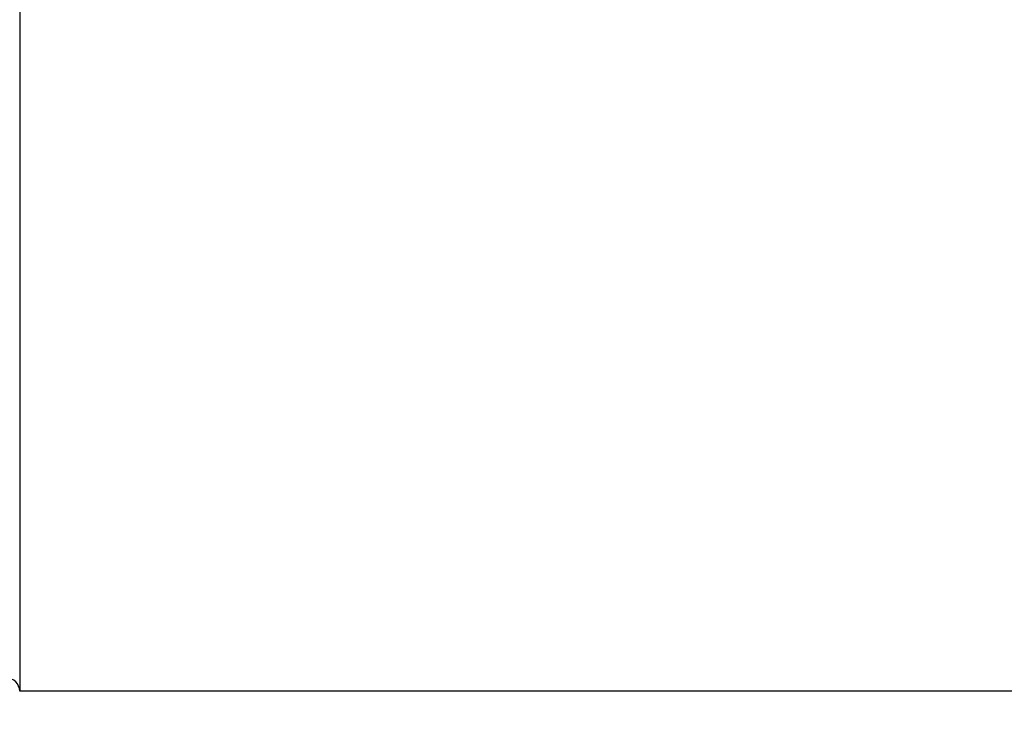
# Model space of a CAD drawing. Extents: x -456 to 346, y -296 to 220.
# Tile 4 of 45: x 71 to 89, y 41 to 55. Entities that reach past the tile are written whole.
import ezdxf

# ---------------------------------------------------------------- set-up
doc = ezdxf.new("R2010")
doc.units = 0
doc.header["$LTSCALE"] = 2
doc.header["$MEASUREMENT"] = 0
doc.header["$PDMODE"] = 2
doc.layers.get('0').update_dxf_attribs({"linetype": 'CONTINUOUS'})
doc.layers.get('DEFPOINTS').update_dxf_attribs({"linetype": 'CONTINUOUS'})
doc.layers.add('OUT', color=3, linetype='CONTINUOUS')
doc.styles.add('DIM-7', font='SIMPLEX.shx', dxfattribs={"width": 0.7, "bigfont": 'chineset.shx'})
doc.dimstyles.new('CNS', dxfattribs={"dimtxt": 3.5, "dimasz": 2.5, "dimexe": 1, "dimexo": 1.5, "dimgap": 0.09, "dimtad": 0, "dimdsep": 46, "dimtxsty": 'DIM-7', "dimcen": 0.09, "dimclrd": 1, "dimclre": 1, "dimclrt": 4, "dimadec": 0, "dimazin": 0, "dimtfac": 1, "dimtix": 1, "dimtmove": 2, "dimatfit": 3, "dimfxl": 1, "dimtvp": 0.971429, "dimtolj": 1, "dimarcsym": 0})

# ---------------------------------------------------------------- blocks, each defined once
blk = doc.blocks.new('*D220')
at = {"linetype": 'Continuous', "lineweight": -2}
for p, q in [((94.299, 42.061), (94.299, 18.366)), ((60.299, 32.061), (60.299, 18.366)), ((61.799, 18.966), (92.799, 18.966))]:
    blk.add_line(p, q, dxfattribs=at)
at = {"linetype": 'Continuous'}
for points in [[(61.799, 19.216), (61.799, 18.716), (60.299, 18.966)], [(92.799, 19.216), (92.799, 18.716), (94.299, 18.966)]]:
    blk.add_solid(points, dxfattribs=at)
at = {"layer": 'DEFPOINTS', "color": 0, "linetype": 'Continuous'}
for p in [(94.299, 42.961), (60.299, 32.961), (94.299, 18.966)]:
    blk.add_point(p, dxfattribs=at)
at = {"linetype": 'Continuous', "insert": (77.299, 20.496), "char_height": 2.1, "attachment_point": 5, "style": 'DIM-7'}
blk.add_mtext('\\A1;34', dxfattribs=at)

msp = doc.modelspace()

# ---------------------------------------------------------------- linework, layer by layer
at = {"layer": 'OUT', "color": 7, "linetype": 'Continuous'}
for p in [(70.549, 67.961), (93.299, 41.961)]:
    msp.add_line(p, (70.549, 41.961), dxfattribs=at)
msp.add_arc((70.299, 41.961), 0.25, 0, 90, dxfattribs=at)

# ---------------------------------------------------------------- dimensions: what is measured, and where the dimension line sits
at = {"color": 7, "linetype": 'Continuous'}
dim = msp.add_linear_dim(base=(94.299, 18.966), p1=(60.299, 32.961), p2=(94.299, 42.961), dimstyle='CNS', override={"dimscale": 0.6, "dimgap": 0.8, "dimtad": 1, "dimclrd": 256, "dimclre": 256, "dimclrt": 256, "dimtp": -0.009, "dimtm": 0.025, "dimtfac": 0.6, "dimtdec": 3, "dimtmove": 1}, dxfattribs=at)
dim.commit()
dim.dimension.update_dxf_attribs({"geometry": '*D220', "text_midpoint": (77.299, 20.496)})

doc.saveas('drawing.dxf')
